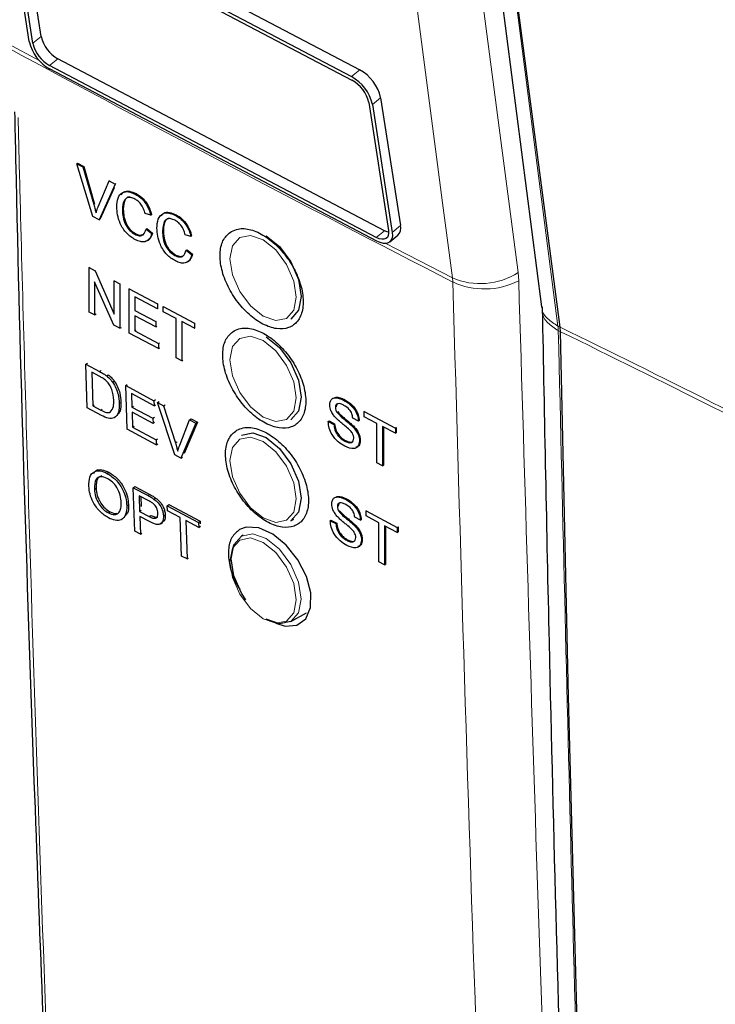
# Paper-space layout 'Blatt2' of a CAD drawing. Header units: millimetres. Extents: x 5 to 418, y 2 to 292.
# Tile 10 of 60: x 105 to 116, y 153 to 169. Entities that reach past the tile are written whole.
import ezdxf

# ---------------------------------------------------------------- set-up
doc = ezdxf.new("R2010")
doc.units = ezdxf.units.MM

psp = doc.layouts.new('Blatt2')

# ---------------------------------------------------------------- linework, layer by layer
at = {"color": 7, "linetype": 'Continuous', "lineweight": 25}
for p, q in [((110.75, 185.436), (113.518, 163.968)), ((113.819, 163.638), (111.999, 177.509)), ((105.289, 170.586), (110.576, 167.803)), ((105.42, 168.343), (105.1, 170.414)), ((105.155, 170.476), (110.442, 167.692)), ((105.164, 170.417), (110.451, 167.633)), ((105.227, 168.263), (104.907, 170.335)), ((105.286, 168.233), (104.966, 170.304)), ((110.844, 165.088), (105.558, 167.872)), ((110.978, 165.198), (105.692, 167.982)), ((110.854, 165.029), (105.567, 167.813)), ((110.723, 167.273), (111.043, 165.201)), ((110.781, 167.242), (111.102, 165.17)), ((110.915, 167.352), (111.235, 165.281)), ((105.997, 166.283), (106.011, 166.291)), ((106.259, 165.426), (105.997, 166.283)), ((105.997, 166.283), (106.097, 166.23)), ((106.011, 166.291), (106.11, 166.239)), ((106.097, 166.23), (106.11, 166.239)), ((106.097, 166.23), (106.273, 165.622)), ((106.11, 166.239), (106.286, 165.63)), ((106.344, 165.584), (106.521, 166.006)), ((106.62, 165.953), (106.358, 165.373)), ((106.521, 166.006), (106.532, 166.013)), ((106.521, 166.006), (106.62, 165.953)), ((106.62, 165.953), (106.631, 165.96)), ((106.603, 165.894), (106.372, 165.382)), ((106.944, 165.791), (106.954, 165.797)), ((106.737, 165.538), (106.75, 165.546)), ((107.194, 165.45), (107.103, 165.476)), ((107.194, 165.45), (107.208, 165.458)), ((107.593, 165.447), (107.602, 165.453)), ((106.358, 165.373), (106.259, 165.426)), ((106.358, 165.373), (106.372, 165.382)), ((106.937, 165.14), (106.951, 165.149)), ((107.119, 165.224), (107.133, 165.232)), ((107.119, 165.224), (107.211, 165.152)), ((107.133, 165.232), (107.224, 165.16)), ((107.211, 165.152), (107.224, 165.16)), ((107.386, 165.194), (107.399, 165.203)), ((107.843, 165.106), (107.751, 165.133)), ((107.843, 165.106), (107.856, 165.115)), ((111.062, 165.016), (111.196, 165.126)), ((107.768, 164.881), (107.782, 164.889)), ((107.768, 164.881), (107.86, 164.809)), ((107.782, 164.889), (107.873, 164.817)), ((107.86, 164.809), (107.873, 164.817)), ((107.586, 164.797), (107.6, 164.805)), ((106.196, 164.601), (106.204, 164.607)), ((106.196, 163.882), (106.196, 164.601)), ((106.196, 164.601), (106.293, 164.55)), ((106.293, 164.55), (106.301, 164.555)), ((106.293, 164.55), (106.604, 163.85)), ((106.599, 163.67), (106.287, 164.37)), ((106.287, 164.37), (106.287, 163.834)), ((106.604, 164.386), (106.61, 164.39)), ((106.604, 163.85), (106.604, 164.386)), ((106.604, 164.386), (106.696, 164.338)), ((106.696, 164.338), (106.701, 164.341)), ((106.696, 164.338), (106.696, 163.619)), ((106.846, 164.259), (106.851, 164.262)), ((106.846, 163.54), (106.846, 164.259)), ((106.846, 164.259), (107.304, 164.017)), ((107.304, 163.934), (106.937, 164.127)), ((106.937, 164.127), (106.937, 163.906)), ((107.304, 164.017), (107.307, 164.019)), ((107.304, 164.017), (107.304, 163.934)), ((106.287, 163.834), (106.196, 163.882)), ((106.937, 163.906), (106.949, 163.914)), ((106.937, 163.906), (107.279, 163.726)), ((107.304, 163.934), (107.309, 163.937)), ((107.396, 163.969), (107.398, 163.97)), ((107.396, 163.969), (107.904, 163.701)), ((107.396, 163.886), (107.396, 163.969)), ((107.604, 163.776), (107.396, 163.886)), ((113.518, 163.968), (113.517, 163.953)), ((106.287, 163.834), (106.314, 163.851)), ((107.279, 163.643), (106.937, 163.823)), ((106.937, 163.823), (106.937, 163.575)), ((107.279, 163.726), (107.29, 163.733)), ((107.279, 163.726), (107.279, 163.643)), ((107.604, 163.141), (107.604, 163.776)), ((107.904, 163.618), (107.696, 163.728)), ((107.696, 163.728), (107.696, 163.092)), ((107.904, 163.701), (107.905, 163.702)), ((107.904, 163.701), (107.904, 163.618)), ((106.696, 163.619), (106.599, 163.67)), ((106.696, 163.619), (106.719, 163.634)), ((107.321, 163.29), (106.846, 163.54)), ((106.937, 163.575), (106.958, 163.588)), ((106.937, 163.575), (107.321, 163.373)), ((107.279, 163.643), (107.292, 163.651)), ((107.904, 163.618), (107.907, 163.62)), ((113.819, 163.638), (113.819, 163.637)), ((113.825, 163.564), (113.819, 163.637)), ((113.825, 163.564), (113.825, 163.564)), ((107.321, 163.373), (107.339, 163.385)), ((107.321, 163.373), (107.321, 163.29)), ((107.321, 163.29), (107.342, 163.303)), ((107.696, 163.092), (107.604, 163.141)), ((107.696, 163.092), (107.715, 163.105)), ((106.147, 163.037), (106.17, 163.052)), ((106.168, 162.332), (106.147, 163.037)), ((106.147, 163.037), (106.368, 162.919)), ((106.371, 162.837), (106.241, 162.907)), ((106.241, 162.907), (106.256, 162.364)), ((106.482, 162.847), (106.505, 162.863)), ((106.577, 162.746), (106.6, 162.762)), ((106.792, 162.691), (106.816, 162.707)), ((106.812, 161.986), (106.792, 162.691)), ((106.792, 162.691), (107.246, 162.447)), ((106.686, 162.404), (106.709, 162.419)), ((107.248, 162.365), (106.885, 162.561)), ((106.885, 162.561), (106.891, 162.344)), ((107.246, 162.447), (107.272, 162.464)), ((107.246, 162.447), (107.248, 162.365)), ((107.304, 162.415), (107.331, 162.433)), ((110.316, 162.456), (110.32, 162.458)), ((106.399, 162.208), (106.168, 162.332)), ((106.256, 162.364), (106.278, 162.379)), ((106.256, 162.364), (106.389, 162.293)), ((106.891, 162.344), (106.915, 162.359)), ((106.891, 162.344), (107.23, 162.162)), ((107.232, 162.08), (106.894, 162.262)), ((106.894, 162.262), (106.901, 162.018)), ((107.248, 162.365), (107.274, 162.382)), ((107.585, 161.57), (107.304, 162.415)), ((107.304, 162.415), (107.403, 162.362)), ((107.403, 162.362), (107.43, 162.38)), ((107.403, 162.362), (107.593, 161.763)), ((110.183, 162.337), (110.19, 162.341)), ((110.206, 162.261), (110.215, 162.267)), ((110.648, 162.271), (110.655, 162.275)), ((110.648, 162.188), (110.648, 162.271)), ((110.648, 162.271), (111.154, 162.001)), ((107.23, 162.162), (107.255, 162.178)), ((107.23, 162.162), (107.232, 162.08)), ((107.663, 161.725), (107.824, 162.136)), ((107.95, 162.101), (107.735, 161.593)), ((107.824, 162.136), (107.851, 162.154)), ((107.824, 162.136), (107.923, 162.083)), ((107.851, 162.154), (107.95, 162.101)), ((107.923, 162.083), (107.95, 162.101)), ((110.067, 162.11), (110.08, 162.118)), ((110.067, 162.11), (110.158, 162.061)), ((110.08, 162.118), (110.171, 162.07)), ((110.556, 162.116), (110.465, 162.165)), ((110.556, 162.116), (110.568, 162.124)), ((110.855, 162.077), (110.648, 162.188)), ((107.283, 161.733), (106.812, 161.986)), ((106.901, 162.018), (106.924, 162.034)), ((106.901, 162.018), (107.281, 161.814)), ((107.232, 162.08), (107.257, 162.097)), ((107.923, 162.083), (107.683, 161.518)), ((110.158, 162.061), (110.171, 162.07)), ((110.461, 162.029), (110.474, 162.038)), ((110.855, 161.442), (110.855, 162.077)), ((111.154, 161.919), (110.946, 162.029)), ((110.946, 162.029), (110.946, 161.393)), ((110.96, 162.022), (110.96, 161.402)), ((111.154, 162.001), (111.167, 162.01)), ((111.154, 162.001), (111.154, 161.919)), ((111.163, 162.013), (111.167, 162.01)), ((111.167, 162.01), (111.167, 161.927)), ((107.281, 161.814), (107.306, 161.83)), ((107.281, 161.814), (107.283, 161.733)), ((110.334, 161.793), (110.347, 161.801)), ((110.573, 161.796), (110.586, 161.804)), ((111.154, 161.919), (111.167, 161.927)), ((107.283, 161.733), (107.308, 161.749)), ((107.683, 161.518), (107.585, 161.57)), ((107.683, 161.518), (107.71, 161.535)), ((110.946, 161.393), (110.855, 161.442)), ((110.946, 161.393), (110.96, 161.402)), ((106.489, 161.27), (106.516, 161.288)), ((106.284, 161.013), (106.311, 161.032)), ((106.913, 161.037), (106.94, 161.055)), ((106.936, 160.333), (106.913, 161.037)), ((106.913, 161.037), (107.151, 160.91)), ((106.94, 161.055), (107.178, 160.929)), ((107.162, 160.825), (107.007, 160.907)), ((107.007, 160.907), (107.015, 160.654)), ((107.035, 160.892), (107.04, 160.735)), ((107.247, 160.853), (107.274, 160.871)), ((110.348, 160.851), (110.352, 160.853)), ((106.808, 160.745), (106.835, 160.764)), ((107.015, 160.654), (107.042, 160.672)), ((107.462, 160.746), (107.489, 160.764)), ((107.462, 160.746), (107.969, 160.477)), ((107.464, 160.665), (107.462, 160.746)), ((107.489, 160.764), (107.996, 160.496)), ((110.215, 160.732), (110.222, 160.736)), ((110.679, 160.665), (110.687, 160.67)), ((106.509, 160.63), (106.536, 160.648)), ((107.015, 160.654), (107.172, 160.572)), ((107.177, 160.489), (107.018, 160.573)), ((107.018, 160.573), (107.027, 160.284)), ((107.402, 160.579), (107.428, 160.597)), ((107.672, 160.555), (107.464, 160.665)), ((107.692, 159.932), (107.672, 160.555)), ((107.971, 160.396), (107.763, 160.506)), ((107.763, 160.506), (107.784, 159.884)), ((109.463, 160.503), (109.508, 160.529)), ((110.099, 160.504), (110.112, 160.513)), ((110.112, 160.513), (110.204, 160.464)), ((110.238, 160.656), (110.247, 160.661)), ((110.588, 160.511), (110.497, 160.56)), ((110.588, 160.511), (110.6, 160.518)), ((110.679, 160.582), (110.679, 160.665)), ((110.679, 160.665), (111.185, 160.396)), ((110.887, 160.472), (110.679, 160.582)), ((107.352, 160.452), (107.381, 160.471)), ((107.969, 160.477), (107.996, 160.496)), ((107.969, 160.477), (107.971, 160.396)), ((107.971, 160.396), (107.998, 160.414)), ((107.996, 160.496), (107.997, 160.452)), ((110.099, 160.504), (110.19, 160.456)), ((110.19, 160.456), (110.204, 160.464)), ((110.493, 160.424), (110.506, 160.432)), ((110.887, 159.836), (110.887, 160.472)), ((111.185, 160.313), (110.978, 160.423)), ((110.978, 160.423), (110.978, 159.788)), ((110.992, 160.416), (110.992, 159.796)), ((111.185, 160.396), (111.199, 160.404)), ((111.185, 160.396), (111.185, 160.313)), ((111.194, 160.407), (111.199, 160.404)), ((111.199, 160.404), (111.199, 160.322)), ((107.027, 160.284), (106.936, 160.333)), ((107.027, 160.284), (107.053, 160.302)), ((108.69, 160.271), (108.663, 160.256)), ((110.366, 160.187), (110.379, 160.196)), ((110.605, 160.19), (110.618, 160.199)), ((111.185, 160.313), (111.199, 160.322)), ((107.784, 159.884), (107.692, 159.932)), ((107.784, 159.884), (107.808, 159.9)), ((110.978, 159.788), (110.887, 159.836)), ((110.978, 159.788), (110.992, 159.796)), ((109.463, 158.87), (109.713, 159.014))]:
    psp.add_line(p, q, dxfattribs=at)
at = {"color": 7, "linetype": 'Continuous', "lineweight": 18}
for p, q in [((105.42, 168.343), (105.286, 168.233)), ((104.875, 168.228), (105.398, 167.946)), ((105.692, 167.982), (105.558, 167.872)), ((110.576, 167.803), (110.442, 167.692)), ((110.915, 167.352), (110.781, 167.242)), ((106.273, 165.622), (106.286, 165.63)), ((110.978, 165.198), (110.844, 165.088)), ((111.235, 165.281), (111.102, 165.17)), ((113.15, 164.388), (113.14, 164.52)), ((112.077, 164.435), (112.083, 164.369)), ((113.785, 163.655), (113.786, 163.654)), ((113.786, 163.654), (113.819, 163.638)), ((113.825, 163.564), (113.791, 163.581)), ((113.791, 163.581), (113.791, 163.581)), ((106.368, 162.919), (106.391, 162.934)), ((106.389, 162.293), (106.411, 162.307)), ((107.593, 161.763), (107.62, 161.78)), ((107.151, 160.91), (107.178, 160.929)), ((107.172, 160.572), (107.198, 160.589))]:
    psp.add_line(p, q, dxfattribs=at)
at = {"color": 7, "linetype": 'Continuous', "lineweight": 18, "flags": 128}
for points in [[(112.077, 164.435), (111.919, 165.647), (111.284, 170.497), (109.245, 186.076)], [(110.308, 186.161), (111.724, 175.337), (113.14, 164.52)], [(111.999, 177.509), (111.999, 177.509), (112.154, 176.308), (112.773, 171.503), (113.785, 163.655)], [(109.013, 165.052), (108.808, 165.123), (108.634, 165.09), (108.518, 164.956), (108.477, 164.743), (108.518, 164.482), (108.634, 164.214), (108.808, 163.98), (109.013, 163.814), (109.218, 163.743), (109.392, 163.777), (109.508, 163.911), (109.549, 164.124), (109.508, 164.384), (109.392, 164.652), (109.218, 164.887), (109.013, 165.052)], [(110.998, 164.992), (111.168, 164.903), (112.077, 164.435)], [(109.013, 163.419), (108.808, 163.49), (108.634, 163.456), (108.518, 163.323), (108.477, 163.11), (108.518, 162.849), (108.634, 162.581), (108.808, 162.347), (109.013, 162.181), (109.218, 162.11), (109.392, 162.144), (109.508, 162.277), (109.549, 162.491), (109.508, 162.751), (109.392, 163.019), (109.218, 163.253), (109.013, 163.419)], [(109.013, 161.786), (108.808, 161.857), (108.634, 161.823), (108.518, 161.69), (108.477, 161.476), (108.518, 161.216), (108.634, 160.948), (108.808, 160.714), (109.013, 160.548), (109.218, 160.477), (109.392, 160.511), (109.508, 160.644), (109.549, 160.858), (109.508, 161.118), (109.392, 161.386), (109.218, 161.62), (109.013, 161.786)], [(109.013, 158.915), (109.218, 158.844), (109.392, 158.878), (109.508, 159.011), (109.549, 159.225), (109.508, 159.485), (109.392, 159.753), (109.218, 159.987), (109.013, 160.153), (108.808, 160.224), (108.634, 160.19), (108.518, 160.057), (108.477, 159.843), (108.518, 159.583), (108.634, 159.315), (108.808, 159.081), (109.013, 158.915)], [(108.663, 160.256), (108.847, 160.291), (109.063, 160.216), (109.28, 160.041), (109.463, 159.794), (109.586, 159.511), (109.629, 159.236), (109.586, 159.011), (109.463, 158.87), (109.463, 158.87)]]:
    psp.add_lwpolyline(points, dxfattribs=at)
at = {"color": 7, "linetype": 'Continuous', "lineweight": 25, "flags": 128}
for points in [[(111.043, 165.201), (111.045, 165.158), (111.039, 165.12), (111.024, 165.091), (111, 165.07), (110.969, 165.059), (110.932, 165.059), (110.89, 165.069), (110.844, 165.088)], [(111.102, 165.17), (111.105, 165.116), (111.097, 165.069), (111.077, 165.032), (111.048, 165.006), (111.009, 164.993), (110.963, 164.992), (110.91, 165.005), (110.854, 165.029)], [(111.046, 165.173), (111.023, 165.179), (110.978, 165.198)], [(109.063, 165.115), (109.28, 164.941), (109.463, 164.693), (109.586, 164.41), (109.629, 164.135), (109.586, 163.91), (109.463, 163.769), (109.463, 163.769)], [(115.695, 116.81), (115.358, 122.588), (115.05, 128.386), (114.771, 134.202), (114.523, 140.038), (114.304, 145.892), (114.114, 151.764), (113.955, 157.655), (113.825, 163.564)], [(109.063, 163.482), (109.28, 163.307), (109.463, 163.06), (109.586, 162.777), (109.629, 162.502), (109.586, 162.277), (109.463, 162.136), (109.463, 162.136)], [(108.663, 161.889), (108.847, 161.924), (109.063, 161.849)], [(109.063, 161.849), (109.28, 161.674), (109.463, 161.427), (109.586, 161.144), (109.629, 160.869), (109.586, 160.644), (109.463, 160.503), (109.463, 160.503)], [(109.219, 158.846), (109.368, 158.796), (109.561, 158.812), (109.704, 158.917), (109.782, 159.099), (109.785, 159.336), (109.714, 159.603), (109.576, 159.87), (109.387, 160.106), (109.168, 160.285), (108.943, 160.387), (108.739, 160.399), (108.633, 160.36), (108.633, 160.36)], [(108.735, 159.221), (108.663, 159.332), (108.54, 159.614), (108.497, 159.889), (108.54, 160.114), (108.663, 160.256), (108.663, 160.256)], [(109.463, 158.87), (109.28, 158.834), (109.063, 158.91)]]:
    psp.add_lwpolyline(points, dxfattribs=at)
at = {"color": 7, "linetype": 'Continuous', "lineweight": 25}
for centre, radius, start, end in [((105.961, 168.468), 0.555, 193.0005, 240.9851), ((105.903, 168.42), 0.694, 193.0005, 240.9851), ((105.827, 168.357), 0.555, 193.0005, 240.9851), ((110.106, 167.086), 0.694, 13.0005, 60.9851), ((110.239, 167.196), 0.694, 13.0005, 60.9851), ((110.182, 167.148), 0.555, 13.0005, 60.9851), ((111.083, 165.237), 0.158, 315.357, 15.8815)]:
    psp.add_arc(centre, radius, start, end, dxfattribs=at)
at = {"color": 7, "linetype": 'Continuous', "lineweight": 18}
for centre, radius, start, end in [((294.622, 519.681), 399.46, 241.64019, 242.80847), ((112.529, 165.469), 1.128, 246.4011, 302.7847), ((112.596, 165.477), 1.222, 245.151, 296.9434), ((113.085, 163.567), 0.706, 1.1366, 7.1037), ((113.086, 163.57), 0.705, 0.944, 6.9087)]:
    psp.add_arc(centre, radius, start, end, dxfattribs=at)
at = {"color": 7, "linetype": 'Continuous', "lineweight": 25}
for points, knots in [([(104.991, 167.121), (104.997, 166.864), (105.071, 163.235), (105.26, 157.238), (105.486, 151.527), (105.581, 149.149)], [0, 0, 0, 0, 0.042529, 0.601197, 1, 1, 1, 1]), ([(106.645, 165.586), (106.649, 165.636), (106.656, 165.735), (106.728, 165.824), (106.834, 165.838), (106.908, 165.806), (106.944, 165.791)], [0, 0, 0, 0, 0.280492, 0.55957, 0.779615, 1, 1, 1, 1]), ([(106.719, 165.781), (106.73, 165.798), (106.758, 165.841), (106.849, 165.845), (106.922, 165.814), (106.958, 165.799)], [0, 0, 0, 0, 0.235895, 0.617654, 1, 1, 1, 1]), ([(106.944, 165.791), (106.976, 165.771), (107.04, 165.733), (107.117, 165.639), (107.169, 165.541), (107.186, 165.48), (107.194, 165.45)], [0, 0, 0, 0, 0.280081, 0.559449, 0.779549, 1, 1, 1, 1]), ([(106.958, 165.799), (106.99, 165.78), (107.053, 165.741), (107.131, 165.648), (107.183, 165.549), (107.2, 165.489), (107.208, 165.458)], [0, 0, 0, 0, 0.280081, 0.559449, 0.779549, 1, 1, 1, 1]), ([(106.273, 165.622), (106.28, 165.597), (106.293, 165.551), (106.304, 165.507), (106.309, 165.487)], [0, 0, 0, 0, 0.559998, 1, 1, 1, 1]), ([(106.94, 165.71), (106.917, 165.721), (106.871, 165.741), (106.81, 165.735), (106.747, 165.68), (106.741, 165.596), (106.737, 165.538)], [0, 0, 0, 0, 0.187223, 0.373906, 0.560736, 1, 1, 1, 1]), ([(106.856, 165.741), (106.846, 165.741), (106.815, 165.741), (106.761, 165.686), (106.755, 165.604), (106.75, 165.546)], [0, 0, 0, 0, 0.128287, 0.388412, 1, 1, 1, 1]), ([(107.103, 165.476), (107.096, 165.502), (107.081, 165.555), (107.041, 165.627), (106.99, 165.68), (106.957, 165.7), (106.94, 165.71)], [0, 0, 0, 0, 0.280553, 0.559739, 0.779654, 1, 1, 1, 1]), ([(106.309, 165.487), (106.315, 165.506), (106.325, 165.539), (106.338, 165.57), (106.344, 165.584)], [0, 0, 0, 0, 0.559972, 1, 1, 1, 1]), ([(106.946, 165.053), (106.897, 165.082), (106.801, 165.142), (106.698, 165.305), (106.653, 165.457), (106.648, 165.543), (106.645, 165.586)], [0, 0, 0, 0, 0.279955, 0.558088, 0.778912, 1, 1, 1, 1]), ([(106.737, 165.538), (106.739, 165.498), (106.742, 165.419), (106.78, 165.296), (106.855, 165.194), (106.91, 165.158), (106.937, 165.14)], [0, 0, 0, 0, 0.281245, 0.560716, 0.780138, 1, 1, 1, 1]), ([(106.75, 165.546), (106.752, 165.507), (106.756, 165.428), (106.794, 165.305), (106.869, 165.203), (106.924, 165.167), (106.951, 165.149)], [0, 0, 0, 0, 0.281245, 0.560716, 0.780138, 1, 1, 1, 1]), ([(107.294, 165.242), (107.298, 165.292), (107.305, 165.392), (107.377, 165.481), (107.483, 165.494), (107.556, 165.463), (107.593, 165.447)], [0, 0, 0, 0, 0.280492, 0.55957, 0.779615, 1, 1, 1, 1]), ([(107.368, 165.438), (107.379, 165.454), (107.407, 165.498), (107.498, 165.501), (107.57, 165.471), (107.606, 165.456)], [0, 0, 0, 0, 0.235895, 0.617654, 1, 1, 1, 1]), ([(107.593, 165.447), (107.625, 165.428), (107.688, 165.389), (107.766, 165.296), (107.818, 165.198), (107.835, 165.137), (107.843, 165.106)], [0, 0, 0, 0, 0.280081, 0.559449, 0.779549, 1, 1, 1, 1]), ([(107.606, 165.456), (107.638, 165.437), (107.702, 165.398), (107.78, 165.305), (107.832, 165.206), (107.848, 165.145), (107.856, 165.115)], [0, 0, 0, 0, 0.280081, 0.559449, 0.779549, 1, 1, 1, 1]), ([(107.589, 165.367), (107.566, 165.377), (107.52, 165.398), (107.459, 165.392), (107.396, 165.337), (107.39, 165.253), (107.386, 165.194)], [0, 0, 0, 0, 0.187223, 0.373906, 0.560736, 1, 1, 1, 1]), ([(107.504, 165.398), (107.494, 165.398), (107.464, 165.397), (107.41, 165.343), (107.404, 165.261), (107.399, 165.203)], [0, 0, 0, 0, 0.128287, 0.388412, 1, 1, 1, 1]), ([(107.751, 165.133), (107.744, 165.159), (107.73, 165.211), (107.69, 165.284), (107.639, 165.337), (107.605, 165.357), (107.589, 165.367)], [0, 0, 0, 0, 0.2805533, 0.5597389, 0.7796538, 1, 1, 1, 1]), ([(106.937, 165.14), (106.962, 165.13), (107.012, 165.109), (107.088, 165.13), (107.108, 165.188), (107.119, 165.224)], [0, 0, 0, 0, 0.280711, 0.560905, 1, 1, 1, 1]), ([(107.211, 165.152), (107.2, 165.121), (107.179, 165.059), (107.11, 165.015), (107.028, 165.015), (106.973, 165.04), (106.946, 165.053)], [0, 0, 0, 0, 0.280256, 0.559546, 0.779589, 1, 1, 1, 1]), ([(106.951, 165.149), (106.977, 165.137), (107.019, 165.118), (107.051, 165.131), (107.063, 165.136)], [0, 0, 0, 0, 0.604662, 1, 1, 1, 1]), ([(107.224, 165.16), (107.213, 165.13), (107.191, 165.07), (107.145, 165.028), (107.113, 165.029), (107.112, 165.029)], [0, 0, 0, 0, 0.494279, 0.986854, 1, 1, 1, 1]), ([(107.595, 164.71), (107.546, 164.739), (107.449, 164.798), (107.347, 164.962), (107.302, 165.113), (107.297, 165.199), (107.294, 165.242)], [0, 0, 0, 0, 0.2799551, 0.5580876, 0.7789116, 1, 1, 1, 1]), ([(107.386, 165.194), (107.387, 165.155), (107.391, 165.076), (107.429, 164.953), (107.504, 164.851), (107.559, 164.815), (107.586, 164.797)], [0, 0, 0, 0, 0.281245, 0.560716, 0.780138, 1, 1, 1, 1]), ([(107.399, 165.203), (107.401, 165.163), (107.404, 165.085), (107.442, 164.961), (107.518, 164.86), (107.572, 164.824), (107.6, 164.805)], [0, 0, 0, 0, 0.281245, 0.5607156, 0.780138, 1, 1, 1, 1]), ([(108.501, 165.187), (108.455, 165.149), (108.361, 165.072), (108.307, 164.861), (108.325, 164.606), (108.419, 164.329), (108.577, 164.062), (108.781, 163.835), (109.01, 163.674), (109.236, 163.598), (109.434, 163.615), (109.582, 163.722), (109.663, 163.908), (109.668, 164.151), (109.596, 164.425), (109.457, 164.698), (109.264, 164.94), (109.04, 165.124), (108.811, 165.227), (108.626, 165.242), (108.536, 165.202), (108.501, 165.187)], [0, 0, 0, 0, 0.053572, 0.107144, 0.160731, 0.214379, 0.268102, 0.321888, 0.375695, 0.429473, 0.483183, 0.536814, 0.590389, 0.643958, 0.697575, 0.751273, 0.805049, 0.858864, 0.912659, 0.966387, 1, 1, 1, 1]), ([(107.586, 164.797), (107.611, 164.786), (107.661, 164.765), (107.737, 164.786), (107.756, 164.845), (107.768, 164.881)], [0, 0, 0, 0, 0.280711, 0.560905, 1, 1, 1, 1]), ([(107.873, 164.817), (107.862, 164.787), (107.84, 164.727), (107.794, 164.685), (107.761, 164.686), (107.761, 164.686)], [0, 0, 0, 0, 0.494279, 0.986854, 1, 1, 1, 1]), ([(107.86, 164.809), (107.849, 164.778), (107.827, 164.715), (107.759, 164.671), (107.677, 164.672), (107.622, 164.697), (107.595, 164.71)], [0, 0, 0, 0, 0.280256, 0.559546, 0.779589, 1, 1, 1, 1]), ([(107.6, 164.805), (107.625, 164.794), (107.668, 164.774), (107.7, 164.787), (107.712, 164.793)], [0, 0, 0, 0, 0.604662, 1, 1, 1, 1]), ([(113.53, 163.957), (113.565, 162.15), (113.661, 157.212), (113.881, 149.217), (114.217, 139.828), (114.576, 131.472), (114.859, 126.202), (114.971, 124.119)], [0, 0, 0, 0, 0.134658, 0.368046, 0.598741, 0.841395, 1, 1, 1, 1]), ([(108.543, 163.577), (108.496, 163.539), (108.404, 163.462), (108.35, 163.251), (108.368, 162.997), (108.463, 162.72), (108.621, 162.454), (108.825, 162.227), (109.053, 162.067), (109.279, 161.991), (109.477, 162.007), (109.624, 162.115), (109.704, 162.3), (109.709, 162.543), (109.637, 162.817), (109.497, 163.089), (109.304, 163.331), (109.081, 163.514), (108.852, 163.617), (108.667, 163.632), (108.577, 163.592), (108.543, 163.577)], [0, 0, 0, 0, 0.053569, 0.107138, 0.160725, 0.214376, 0.268107, 0.3219, 0.37571, 0.429486, 0.483191, 0.536814, 0.590384, 0.643951, 0.697571, 0.751276, 0.805059, 0.858878, 0.912673, 0.966396, 1, 1, 1, 1]), ([(106.368, 162.919), (106.389, 162.907), (106.427, 162.886), (106.465, 162.859), (106.482, 162.847)], [0, 0, 0, 0, 0.560174, 1, 1, 1, 1]), ([(106.478, 162.765), (106.458, 162.781), (106.423, 162.809), (106.387, 162.828), (106.371, 162.837)], [0, 0, 0, 0, 0.559255, 1, 1, 1, 1]), ([(106.595, 162.455), (106.591, 162.512), (106.584, 162.592), (106.531, 162.704), (106.496, 162.745), (106.478, 162.765)], [0, 0, 0, 0, 0.55915, 0.78004, 1, 1, 1, 1]), ([(106.482, 162.847), (106.501, 162.831), (106.535, 162.802), (106.564, 162.763), (106.577, 162.746)], [0, 0, 0, 0, 0.559847, 1, 1, 1, 1]), ([(106.509, 162.865), (106.528, 162.849), (106.563, 162.82), (106.592, 162.781), (106.604, 162.765)], [0, 0, 0, 0, 0.559847, 1, 1, 1, 1]), ([(106.577, 162.746), (106.597, 162.715), (106.636, 162.651), (106.675, 162.531), (106.682, 162.452), (106.686, 162.404)], [0, 0, 0, 0, 0.279769, 0.559929, 1, 1, 1, 1]), ([(106.604, 162.765), (106.624, 162.733), (106.663, 162.67), (106.703, 162.549), (106.709, 162.47), (106.713, 162.422)], [0, 0, 0, 0, 0.279769, 0.559929, 1, 1, 1, 1]), ([(106.54, 162.261), (106.56, 162.289), (106.597, 162.338), (106.596, 162.419), (106.595, 162.455)], [0, 0, 0, 0, 0.557452, 1, 1, 1, 1]), ([(106.713, 162.422), (106.714, 162.37), (106.715, 162.289), (106.675, 162.245), (106.661, 162.229)], [0, 0, 0, 0, 0.648601, 1, 1, 1, 1]), ([(110.091, 162.379), (110.094, 162.4), (110.098, 162.442), (110.13, 162.483), (110.2, 162.505), (110.268, 162.476), (110.316, 162.456)], [0, 0, 0, 0, 0.187029, 0.374124, 0.56114, 1, 1, 1, 1]), ([(110.169, 162.494), (110.177, 162.498), (110.221, 162.515), (110.281, 162.487), (110.33, 162.464)], [0, 0, 0, 0, 0.18108, 1, 1, 1, 1]), ([(110.316, 162.456), (110.348, 162.437), (110.412, 162.398), (110.495, 162.309), (110.546, 162.206), (110.553, 162.146), (110.556, 162.116)], [0, 0, 0, 0, 0.280797, 0.560151, 0.779877, 1, 1, 1, 1]), ([(110.33, 162.464), (110.362, 162.445), (110.426, 162.407), (110.509, 162.317), (110.559, 162.214), (110.566, 162.155), (110.57, 162.125)], [0, 0, 0, 0, 0.2807972, 0.5601508, 0.7798767, 1, 1, 1, 1]), ([(106.389, 162.293), (106.42, 162.276), (106.476, 162.246), (106.521, 162.257), (106.54, 162.261)], [0, 0, 0, 0, 0.561861, 1, 1, 1, 1]), ([(106.686, 162.404), (106.684, 162.354), (106.681, 162.255), (106.619, 162.158), (106.51, 162.153), (106.436, 162.19), (106.399, 162.208)], [0, 0, 0, 0, 0.28084, 0.559952, 0.779068, 1, 1, 1, 1]), ([(110.187, 162.173), (110.173, 162.189), (110.143, 162.223), (110.102, 162.296), (110.095, 162.347), (110.091, 162.379)], [0, 0, 0, 0, 0.281445, 0.562273, 1, 1, 1, 1]), ([(110.32, 162.371), (110.302, 162.38), (110.267, 162.397), (110.22, 162.402), (110.188, 162.38), (110.185, 162.351), (110.183, 162.337)], [0, 0, 0, 0, 0.28129, 0.56082, 0.78068, 1, 1, 1, 1]), ([(110.183, 162.337), (110.184, 162.323), (110.186, 162.298), (110.2, 162.272), (110.206, 162.261)], [0, 0, 0, 0, 0.559617, 1, 1, 1, 1]), ([(110.223, 162.398), (110.217, 162.394), (110.2, 162.385), (110.198, 162.36), (110.196, 162.345)], [0, 0, 0, 0, 0.393466, 1, 1, 1, 1]), ([(110.206, 162.261), (110.233, 162.231), (110.279, 162.182), (110.347, 162.129), (110.405, 162.082), (110.442, 162.047), (110.461, 162.029)], [0, 0, 0, 0, 0.338408, 0.558974, 0.779535, 1, 1, 1, 1]), ([(110.22, 162.269), (110.247, 162.24), (110.292, 162.191), (110.361, 162.138), (110.418, 162.09), (110.455, 162.055), (110.474, 162.038)], [0, 0, 0, 0, 0.3384083, 0.5589741, 0.7795351, 1, 1, 1, 1]), ([(110.465, 162.165), (110.461, 162.188), (110.455, 162.235), (110.402, 162.321), (110.351, 162.352), (110.32, 162.371)], [0, 0, 0, 0, 0.281097, 0.560287, 1, 1, 1, 1]), ([(110.338, 161.708), (110.3, 161.73), (110.225, 161.774), (110.13, 161.884), (110.077, 162.006), (110.07, 162.075), (110.067, 162.11)], [0, 0, 0, 0, 0.280814, 0.559563, 0.77962, 1, 1, 1, 1]), ([(110.413, 161.973), (110.387, 161.996), (110.345, 162.033), (110.285, 162.082), (110.235, 162.124), (110.203, 162.156), (110.187, 162.173)], [0, 0, 0, 0, 0.3399393, 0.5600249, 0.7800825, 1, 1, 1, 1]), ([(108.587, 161.968), (108.54, 161.93), (108.448, 161.853), (108.395, 161.643), (108.414, 161.389), (108.508, 161.112), (108.667, 160.846), (108.871, 160.621), (109.099, 160.461), (109.325, 160.385), (109.522, 160.402), (109.668, 160.509), (109.748, 160.694), (109.752, 160.937), (109.68, 161.209), (109.54, 161.482), (109.347, 161.723), (109.123, 161.906), (108.895, 162.008), (108.71, 162.023), (108.621, 161.983), (108.587, 161.968)], [0, 0, 0, 0, 0.053566, 0.107131, 0.160719, 0.214375, 0.268113, 0.321912, 0.375725, 0.4295, 0.483199, 0.536815, 0.590378, 0.643944, 0.697567, 0.751279, 0.80507, 0.858894, 0.912688, 0.966406, 1, 1, 1, 1]), ([(110.158, 162.061), (110.162, 162.032), (110.169, 161.973), (110.217, 161.888), (110.276, 161.828), (110.314, 161.804), (110.334, 161.793)], [0, 0, 0, 0, 0.280632, 0.558674, 0.779197, 1, 1, 1, 1]), ([(110.171, 162.07), (110.175, 162.04), (110.182, 161.982), (110.23, 161.896), (110.289, 161.836), (110.328, 161.813), (110.347, 161.801)], [0, 0, 0, 0, 0.280632, 0.558674, 0.779197, 1, 1, 1, 1]), ([(110.482, 161.839), (110.48, 161.852), (110.478, 161.878), (110.455, 161.929), (110.429, 161.956), (110.413, 161.973)], [0, 0, 0, 0, 0.280089, 0.55997, 1, 1, 1, 1]), ([(110.461, 162.029), (110.478, 162.01), (110.512, 161.973), (110.549, 161.909), (110.57, 161.848), (110.572, 161.813), (110.573, 161.796)], [0, 0, 0, 0, 0.2803713, 0.5599089, 0.7798589, 1, 1, 1, 1]), ([(110.474, 162.038), (110.491, 162.019), (110.525, 161.981), (110.563, 161.918), (110.583, 161.856), (110.585, 161.821), (110.586, 161.804)], [0, 0, 0, 0, 0.280371, 0.559909, 0.779859, 1, 1, 1, 1]), ([(110.334, 161.793), (110.353, 161.784), (110.392, 161.766), (110.442, 161.765), (110.475, 161.792), (110.479, 161.824), (110.482, 161.839)], [0, 0, 0, 0, 0.280917, 0.560813, 0.780502, 1, 1, 1, 1]), ([(110.573, 161.796), (110.568, 161.763), (110.557, 161.699), (110.469, 161.654), (110.388, 161.687), (110.338, 161.708)], [0, 0, 0, 0, 0.279942, 0.56008, 1, 1, 1, 1]), ([(110.347, 161.801), (110.366, 161.793), (110.404, 161.775), (110.448, 161.771), (110.462, 161.784), (110.465, 161.787)], [0, 0, 0, 0, 0.450089, 0.89854, 1, 1, 1, 1]), ([(110.586, 161.804), (110.582, 161.77), (110.575, 161.713), (110.533, 161.698), (110.516, 161.692)], [0, 0, 0, 0, 0.594267, 1, 1, 1, 1]), ([(107.593, 161.763), (107.601, 161.738), (107.615, 161.693), (107.626, 161.649), (107.632, 161.63)], [0, 0, 0, 0, 0.559998, 1, 1, 1, 1]), ([(107.632, 161.63), (107.637, 161.648), (107.646, 161.681), (107.658, 161.711), (107.663, 161.725)], [0, 0, 0, 0, 0.559972, 1, 1, 1, 1]), ([(106.193, 161.063), (106.194, 161.114), (106.197, 161.216), (106.269, 161.304), (106.375, 161.321), (106.451, 161.287), (106.489, 161.27)], [0, 0, 0, 0, 0.28057, 0.559575, 0.779561, 1, 1, 1, 1]), ([(106.272, 161.269), (106.283, 161.286), (106.311, 161.33), (106.403, 161.337), (106.478, 161.305), (106.516, 161.288)], [0, 0, 0, 0, 0.245345, 0.622284, 1, 1, 1, 1]), ([(106.492, 161.189), (106.456, 161.202), (106.383, 161.23), (106.287, 161.177), (106.285, 161.075), (106.284, 161.013)], [0, 0, 0, 0, 0.280128, 0.559653, 1, 1, 1, 1]), ([(106.403, 161.228), (106.379, 161.22), (106.311, 161.196), (106.311, 161.097), (106.311, 161.032)], [0, 0, 0, 0, 0.345992, 1, 1, 1, 1]), ([(106.489, 161.27), (106.537, 161.239), (106.633, 161.176), (106.741, 161.021), (106.796, 160.871), (106.804, 160.787), (106.808, 160.745)], [0, 0, 0, 0, 0.279564, 0.558584, 0.779087, 1, 1, 1, 1]), ([(106.716, 160.794), (106.713, 160.834), (106.706, 160.913), (106.654, 161.036), (106.576, 161.135), (106.52, 161.171), (106.492, 161.189)], [0, 0, 0, 0, 0.280797, 0.560068, 0.779984, 1, 1, 1, 1]), ([(106.516, 161.288), (106.564, 161.257), (106.66, 161.194), (106.768, 161.039), (106.823, 160.889), (106.831, 160.805), (106.835, 160.764)], [0, 0, 0, 0, 0.279564, 0.558584, 0.779087, 1, 1, 1, 1]), ([(106.512, 160.548), (106.465, 160.579), (106.371, 160.64), (106.264, 160.791), (106.206, 160.938), (106.197, 161.021), (106.193, 161.063)], [0, 0, 0, 0, 0.2796, 0.558765, 0.77931, 1, 1, 1, 1]), ([(106.284, 161.013), (106.288, 160.975), (106.295, 160.897), (106.35, 160.778), (106.427, 160.681), (106.482, 160.647), (106.509, 160.63)], [0, 0, 0, 0, 0.280657, 0.559885, 0.779849, 1, 1, 1, 1]), ([(106.311, 161.032), (106.315, 160.993), (106.322, 160.915), (106.377, 160.796), (106.454, 160.7), (106.509, 160.665), (106.536, 160.648)], [0, 0, 0, 0, 0.280657, 0.559885, 0.779849, 1, 1, 1, 1]), ([(107.151, 160.91), (107.169, 160.901), (107.201, 160.884), (107.233, 160.862), (107.247, 160.853)], [0, 0, 0, 0, 0.560101, 1, 1, 1, 1]), ([(107.237, 160.779), (107.223, 160.789), (107.198, 160.806), (107.173, 160.819), (107.162, 160.825)], [0, 0, 0, 0, 0.559585, 1, 1, 1, 1]), ([(107.178, 160.929), (107.196, 160.919), (107.228, 160.902), (107.26, 160.881), (107.274, 160.871)], [0, 0, 0, 0, 0.560101, 1, 1, 1, 1]), ([(107.247, 160.853), (107.271, 160.834), (107.318, 160.797), (107.368, 160.717), (107.396, 160.642), (107.4, 160.6), (107.402, 160.579)], [0, 0, 0, 0, 0.280013, 0.55891, 0.779396, 1, 1, 1, 1]), ([(107.274, 160.871), (107.298, 160.852), (107.345, 160.815), (107.396, 160.736), (107.423, 160.661), (107.427, 160.618), (107.429, 160.597)], [0, 0, 0, 0, 0.280013, 0.5589104, 0.7793956, 1, 1, 1, 1]), ([(110.124, 160.774), (110.126, 160.795), (110.13, 160.836), (110.163, 160.877), (110.233, 160.9), (110.301, 160.871), (110.348, 160.851)], [0, 0, 0, 0, 0.187029, 0.374124, 0.56114, 1, 1, 1, 1]), ([(110.201, 160.889), (110.209, 160.892), (110.253, 160.91), (110.313, 160.882), (110.362, 160.859)], [0, 0, 0, 0, 0.180836, 1, 1, 1, 1]), ([(110.348, 160.851), (110.38, 160.831), (110.444, 160.793), (110.527, 160.704), (110.578, 160.6), (110.585, 160.541), (110.588, 160.511)], [0, 0, 0, 0, 0.280797, 0.560151, 0.779877, 1, 1, 1, 1]), ([(110.362, 160.859), (110.394, 160.84), (110.458, 160.801), (110.541, 160.712), (110.591, 160.609), (110.598, 160.549), (110.602, 160.52)], [0, 0, 0, 0, 0.280797, 0.560151, 0.779877, 1, 1, 1, 1]), ([(106.509, 160.63), (106.544, 160.616), (106.615, 160.588), (106.686, 160.63), (106.715, 160.706), (106.716, 160.765), (106.716, 160.794)], [0, 0, 0, 0, 0.2791, 0.558192, 0.778806, 1, 1, 1, 1]), ([(106.808, 160.745), (106.805, 160.696), (106.801, 160.597), (106.729, 160.512), (106.623, 160.501), (106.549, 160.533), (106.512, 160.548)], [0, 0, 0, 0, 0.280353, 0.559502, 0.779635, 1, 1, 1, 1]), ([(106.835, 160.764), (106.835, 160.711), (106.835, 160.635), (106.795, 160.597), (106.782, 160.585)], [0, 0, 0, 0, 0.6844824, 1, 1, 1, 1]), ([(107.31, 160.625), (107.309, 160.639), (107.306, 160.668), (107.289, 160.712), (107.266, 160.752), (107.246, 160.77), (107.237, 160.779)], [0, 0, 0, 0, 0.2802608, 0.5600775, 0.7801497, 1, 1, 1, 1]), ([(110.219, 160.567), (110.205, 160.584), (110.176, 160.618), (110.134, 160.691), (110.128, 160.742), (110.124, 160.774)], [0, 0, 0, 0, 0.281445, 0.562273, 1, 1, 1, 1]), ([(110.352, 160.766), (110.334, 160.775), (110.299, 160.792), (110.253, 160.797), (110.221, 160.775), (110.217, 160.746), (110.215, 160.732)], [0, 0, 0, 0, 0.28129, 0.56082, 0.78068, 1, 1, 1, 1]), ([(110.215, 160.732), (110.216, 160.718), (110.218, 160.693), (110.232, 160.667), (110.238, 160.656)], [0, 0, 0, 0, 0.559617, 1, 1, 1, 1]), ([(110.256, 160.793), (110.249, 160.789), (110.232, 160.78), (110.23, 160.755), (110.229, 160.74)], [0, 0, 0, 0, 0.393792, 1, 1, 1, 1]), ([(110.497, 160.56), (110.494, 160.583), (110.487, 160.63), (110.434, 160.716), (110.383, 160.747), (110.352, 160.766)], [0, 0, 0, 0, 0.281097, 0.560287, 1, 1, 1, 1]), ([(106.536, 160.648), (106.574, 160.629), (106.617, 160.608), (106.644, 160.624), (106.648, 160.626)], [0, 0, 0, 0, 0.876396, 1, 1, 1, 1]), ([(107.172, 160.572), (107.191, 160.562), (107.231, 160.542), (107.283, 160.54), (107.309, 160.575), (107.31, 160.608), (107.31, 160.625)], [0, 0, 0, 0, 0.2814007, 0.5597529, 0.7793558, 1, 1, 1, 1]), ([(107.402, 160.579), (107.399, 160.546), (107.395, 160.479), (107.315, 160.421), (107.229, 160.463), (107.177, 160.489)], [0, 0, 0, 0, 0.280751, 0.559708, 1, 1, 1, 1]), ([(107.199, 160.59), (107.218, 160.581), (107.256, 160.563), (107.301, 160.554), (107.311, 160.568), (107.311, 160.569)], [0, 0, 0, 0, 0.486336, 0.967404, 1, 1, 1, 1]), ([(107.429, 160.597), (107.428, 160.562), (107.426, 160.506), (107.39, 160.487), (107.376, 160.48)], [0, 0, 0, 0, 0.635254, 1, 1, 1, 1]), ([(110.445, 160.368), (110.419, 160.391), (110.377, 160.428), (110.317, 160.476), (110.267, 160.519), (110.235, 160.551), (110.219, 160.567)], [0, 0, 0, 0, 0.339939, 0.560025, 0.780082, 1, 1, 1, 1]), ([(110.238, 160.656), (110.266, 160.626), (110.311, 160.577), (110.379, 160.524), (110.437, 160.477), (110.474, 160.441), (110.493, 160.424)], [0, 0, 0, 0, 0.338408, 0.558974, 0.779535, 1, 1, 1, 1]), ([(110.252, 160.664), (110.279, 160.635), (110.324, 160.585), (110.393, 160.532), (110.45, 160.485), (110.488, 160.45), (110.506, 160.432)], [0, 0, 0, 0, 0.338408, 0.558974, 0.779535, 1, 1, 1, 1]), ([(108.633, 160.36), (108.587, 160.322), (108.495, 160.246), (108.442, 160.035), (108.464, 159.783), (108.533, 159.555), (108.611, 159.432), (108.635, 159.394)], [0, 0, 0, 0, 0.225184, 0.450366, 0.675654, 0.901251, 1, 1, 1, 1]), ([(110.37, 160.102), (110.332, 160.125), (110.257, 160.169), (110.162, 160.279), (110.109, 160.401), (110.102, 160.47), (110.099, 160.504)], [0, 0, 0, 0, 0.280814, 0.559563, 0.77962, 1, 1, 1, 1]), ([(110.19, 160.456), (110.194, 160.427), (110.201, 160.368), (110.249, 160.283), (110.308, 160.223), (110.346, 160.199), (110.366, 160.187)], [0, 0, 0, 0, 0.280632, 0.558674, 0.779197, 1, 1, 1, 1]), ([(110.204, 160.464), (110.207, 160.435), (110.215, 160.377), (110.263, 160.291), (110.321, 160.231), (110.36, 160.208), (110.379, 160.196)], [0, 0, 0, 0, 0.280632, 0.558674, 0.779197, 1, 1, 1, 1]), ([(110.514, 160.234), (110.513, 160.247), (110.51, 160.273), (110.487, 160.323), (110.461, 160.351), (110.445, 160.368)], [0, 0, 0, 0, 0.280089, 0.55997, 1, 1, 1, 1]), ([(110.493, 160.424), (110.51, 160.405), (110.544, 160.368), (110.581, 160.304), (110.602, 160.242), (110.604, 160.208), (110.605, 160.19)], [0, 0, 0, 0, 0.2803713, 0.5599089, 0.7798589, 1, 1, 1, 1]), ([(110.506, 160.432), (110.523, 160.414), (110.557, 160.376), (110.595, 160.312), (110.615, 160.251), (110.617, 160.216), (110.618, 160.199)], [0, 0, 0, 0, 0.280371, 0.559909, 0.779859, 1, 1, 1, 1]), ([(110.366, 160.187), (110.385, 160.178), (110.424, 160.16), (110.474, 160.16), (110.507, 160.187), (110.511, 160.218), (110.514, 160.234)], [0, 0, 0, 0, 0.280917, 0.560813, 0.780502, 1, 1, 1, 1]), ([(110.605, 160.19), (110.6, 160.158), (110.589, 160.094), (110.502, 160.049), (110.42, 160.082), (110.37, 160.102)], [0, 0, 0, 0, 0.279942, 0.56008, 1, 1, 1, 1]), ([(110.379, 160.196), (110.398, 160.187), (110.437, 160.17), (110.48, 160.165), (110.494, 160.179), (110.497, 160.182)], [0, 0, 0, 0, 0.450205, 0.898772, 1, 1, 1, 1]), ([(110.618, 160.199), (110.614, 160.165), (110.607, 160.108), (110.565, 160.093), (110.548, 160.086)], [0, 0, 0, 0, 0.594029, 1, 1, 1, 1])]:
    psp.add_open_spline(points, degree=3, knots=knots, dxfattribs=at)
at = {"color": 7, "linetype": 'Continuous', "lineweight": 18}
for points, knots in [([(105.048, 167.033), (105.051, 166.926), (105.064, 166.389), (105.121, 164.138), (105.375, 155.149), (105.823, 143.612), (106.355, 133.876), (106.519, 130.875)], [0, 0, 0, 0, 0.008809, 0.044043, 0.184982, 0.748766, 1, 1, 1, 1]), ([(113.833, 124.863), (113.807, 125.283), (113.674, 127.387), (113.145, 136.239), (112.529, 148.955), (112.207, 160.093), (112.083, 164.369)], [0, 0, 0, 0, 0.032288, 0.161438, 0.678067, 1, 1, 1, 1]), ([(113.15, 164.388), (113.349, 157.757), (113.748, 144.491), (114.515, 131.436), (114.899, 124.908)], [0, 0, 0, 0, 0.4999, 1, 1, 1, 1]), ([(113.527, 163.969), (113.527, 163.954), (113.523, 163.886), (113.605, 163.77), (113.725, 163.693), (113.785, 163.655)], [0, 0, 0, 0, 0.123588, 0.561996, 1, 1, 1, 1]), ([(113.791, 163.581), (113.73, 163.62), (113.609, 163.698), (113.523, 163.836), (113.529, 163.926), (113.531, 163.957)], [0, 0, 0, 0, 0.396482, 0.793329, 1, 1, 1, 1]), ([(113.791, 163.581), (113.936, 157.444), (114.166, 147.687), (114.691, 134.444), (115.052, 127.329), (115.233, 123.771)], [0, 0, 0, 0, 0.458837, 0.729403, 1, 1, 1, 1]), ([(113.819, 163.637), (113.819, 163.637), (115.469, 162.833), (119.258, 160.925), (125.001, 157.8), (131.022, 154.253), (134.805, 151.766), (136.697, 150.523)], [0, 0, 0, 0, 0.000001, 0.200768, 0.467178, 0.733586, 1, 1, 1, 1]), ([(136.703, 150.449), (134.811, 151.693), (131.027, 154.179), (125.007, 157.726), (119.263, 160.852), (115.475, 162.76), (113.825, 163.564), (113.825, 163.564)], [0, 0, 0, 0, 0.266419, 0.532832, 0.799248, 0.999999, 1, 1, 1, 1])]:
    psp.add_open_spline(points, degree=3, knots=knots, dxfattribs=at)

doc.saveas('drawing.dxf')
